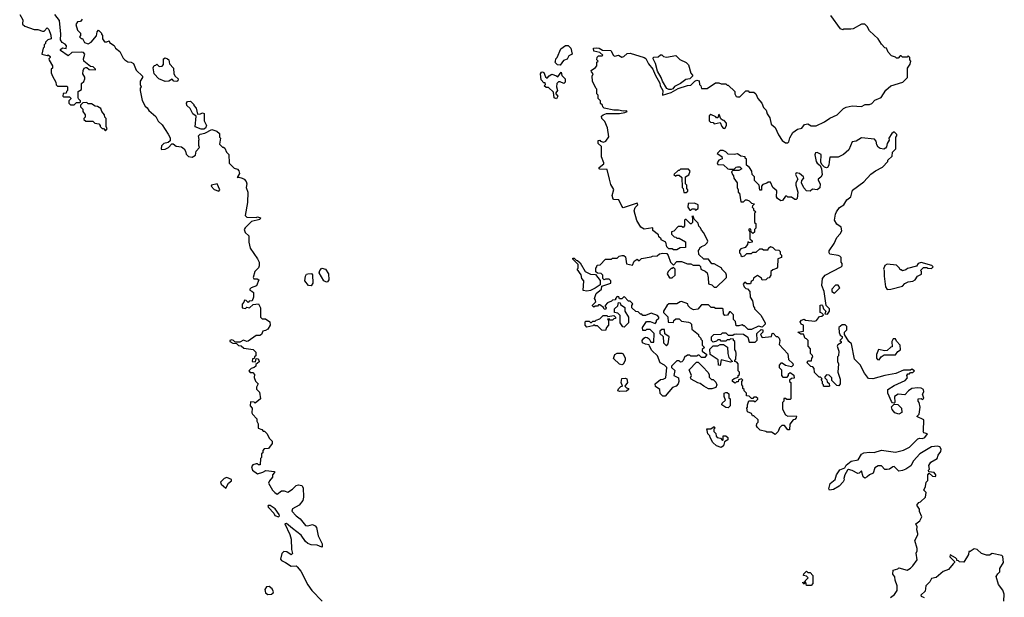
# Model space of a CAD drawing. Extents: x 2807299 to 2951576, y 860688 to 1033801.
# Tile 12 of 72: x 2913260 to 2921688, y 921048 to 925989. Entities that reach past the tile are written whole.
import ezdxf

# ---------------------------------------------------------------- set-up
doc = ezdxf.new("R2010")
doc.units = 0

msp = doc.modelspace()

# ---------------------------------------------------------------- linework, layer by layer
at = {"layer": '0CON10XD'}
for points in [[(2913260, 926035), (2913287, 925987), (2913285, 925950), (2913305, 925933.3), (2913385, 925906.7), (2913416.4, 925906.4), (2913455, 925890), (2913468.3, 925891.7), (2913495, 925920), (2913510, 925905), (2913527, 925857), (2913530, 925825), (2913501.7, 925818.3), (2913481.7, 925798.3), (2913480, 925785), (2913470, 925775), (2913470, 925755), (2913460, 925745), (2913450, 925695), (2913495, 925682.5), (2913505, 925690), (2913520, 925675), (2913520, 925665), (2913510, 925655), (2913513, 925643), (2913540, 925595), (2913540, 925575), (2913530, 925565), (2913530, 925535), (2913540, 925505), (2913570, 925455), (2913571.7, 925431.7), (2913585, 925420), (2913665, 925420), (2913670, 925415), (2913670, 925385), (2913660, 925375), (2913658.3, 925361.7), (2913631.7, 925358.3), (2913630, 925335), (2913635, 925330), (2913685, 925330), (2913698.3, 925318.3), (2913698.3, 925311.7), (2913680, 925295), (2913680, 925275), (2913695, 925260), (2913725, 925260), (2913745, 925280), (2913775, 925280), (2913780, 925285), (2913780, 925295), (2913763, 925313), (2913760, 925325), (2913760, 925375), (2913788.3, 925391.7), (2913790, 925445), (2913808.3, 925461.7), (2913817.5, 925485), (2913817, 925497), (2913800, 925525), (2913802.5, 925555), (2913812.5, 925575), (2913825, 925580), (2913835, 925580), (2913855, 925562.5), (2913910, 925560), (2913910, 925565), (2913890, 925585), (2913865, 925590), (2913810, 925635), (2913807.5, 925655), (2913816.7, 925695), (2913805, 925707.5), (2913785, 925712.5), (2913705, 925707.5), (2913675, 925680), (2913610, 925725), (2913610, 925735), (2913625, 925747.5), (2913658.3, 925741.7), (2913660, 925765), (2913649.3, 925779.3), (2913623.6, 925793.6), (2913608.3, 925818.3), (2913611.2, 925865), (2913601.7, 925981.7), (2913560, 926035)], [(2918602.5, 923265), (2918615, 923272.5), (2918631.7, 923271.7), (2918648.3, 923258.3), (2918661.7, 923231.7), (2918688.3, 923231.7), (2918690, 923305), (2918655, 923340), (2918625, 923340), (2918615, 923330), (2918595, 923330), (2918590, 923355), (2918625, 923407.5), (2918655, 923407.5), (2918698.3, 923391.7), (2918710, 923405), (2918711.7, 923418.3), (2918730, 923435), (2918730, 923445), (2918718.3, 923458.3), (2918665, 923477.5), (2918615, 923460), (2918595, 923460), (2918585, 923470), (2918575, 923470), (2918555, 923490), (2918533, 923493), (2918500, 923525), (2918500, 923545), (2918508.3, 923558.3), (2918485, 923580), (2918471.7, 923581.7), (2918435, 923620), (2918415, 923600), (2918395, 923600), (2918388.3, 923618.3), (2918375, 923620), (2918360, 923605), (2918358.3, 923591.7), (2918335, 923590), (2918325, 923580), (2918291.7, 923568.3), (2918270, 923545), (2918270, 923535), (2918280, 923525), (2918275, 923510), (2918261.7, 923511.7), (2918258.3, 923528.3), (2918225, 923550), (2918215, 923550), (2918205, 923540), (2918185, 923540), (2918175, 923530), (2918161.7, 923541.7), (2918161.7, 923548.3), (2918190, 923575), (2918187, 923597), (2918180, 923605), (2918193, 923647), (2918240, 923685), (2918241.7, 923708.3), (2918320, 923735), (2918320, 923755), (2918305, 923770), (2918275, 923770), (2918262.5, 923762.5), (2918250, 923775), (2918250, 923805), (2918238.3, 923818.3), (2918205, 923820), (2918191.7, 923831.7), (2918190, 923865), (2918200, 923875), (2918201.7, 923888.3), (2918228.3, 923891.7), (2918275, 923940), (2918325, 923940), (2918335, 923950), (2918375, 923950), (2918390, 923965), (2918415, 923972.5), (2918431.7, 923971.7), (2918445, 923960), (2918455, 923900), (2918505, 923890), (2918520, 923925), (2918545, 923940), (2918555, 923930), (2918565, 923930), (2918583, 923947), (2918665, 923960), (2918675, 923967.5), (2918715, 923970), (2918735, 923987.5), (2918765, 923992.5), (2918798.3, 923988.3), (2918811.7, 923971.7), (2918830, 923915), (2918855, 923890), (2918885, 923920), (2918925, 923920), (2918975, 923900), (2919005, 923900), (2919025, 923890), (2919075, 923890), (2919088.3, 923878.3), (2919090, 923855), (2919095, 923852.5), (2919128.3, 923838.3), (2919143.6, 923823.6), (2919152.5, 923785), (2919155, 923730), (2919185, 923720), (2919205, 923700), (2919225, 923700), (2919298.3, 923771.7), (2919310, 923785), (2919310, 923805), (2919305, 923820), (2919270, 923855), (2919270, 923865), (2919205, 923900), (2919185, 923900), (2919155, 923940), (2919115, 923940), (2919071.7, 923981.7), (2919070, 924015), (2919080, 924025), (2919081.7, 924038.3), (2919095, 924050), (2919125, 924060), (2919145, 924080), (2919150, 924095), (2919117, 924167), (2919095, 924190), (2919088.3, 924208.3), (2919071.7, 924221.7), (2919068.3, 924248.3), (2919031.7, 924281.7), (2919025, 924310), (2919012.5, 924305), (2919020, 924295), (2919020, 924255), (2919008.3, 924241.7), (2919001.7, 924241.7), (2918965, 924280), (2918955, 924280), (2918950, 924275), (2918950, 924225), (2918938.3, 924211.7), (2918925, 924220), (2918895, 924220), (2918858.3, 924181.7), (2918840, 924175), (2918840, 924155), (2918861.7, 924131.7), (2918875, 924130), (2918885, 924120), (2918905, 924120), (2918958.3, 924088.3), (2918958.3, 924041.7), (2918913, 924037), (2918885, 924020), (2918855, 924020), (2918845, 924030), (2918815, 924030), (2918800, 924045), (2918790, 924085), (2918750, 924105), (2918750, 924115), (2918731.7, 924131.7), (2918728.3, 924148.3), (2918680, 924185), (2918678.3, 924208.3), (2918606.4, 924196.4), (2918576.7, 924215), (2918542.3, 924272.3), (2918518.8, 924355), (2918526.7, 924383.3), (2918550, 924405), (2918545, 924420), (2918425, 924380), (2918413, 924393), (2918389.3, 924449.3), (2918345, 924450), (2918340, 924455), (2918332.5, 924485), (2918346.4, 924536.4), (2918318.3, 924578.3), (2918307.5, 924625), (2918289.3, 924709.3), (2918225, 924710), (2918220, 924715), (2918220, 924725), (2918260, 924755), (2918260, 924765), (2918240, 924815), (2918240, 924905), (2918211.7, 924931.7), (2918210, 924955), (2918225, 924960), (2918231.7, 924951.7), (2918257.5, 924942.5), (2918278.3, 924951.7), (2918303.6, 924986.4), (2918292.5, 925065), (2918268.3, 925118.3), (2918243, 925143), (2918240, 925165), (2918255, 925176.7), (2918283.9, 925186.1), (2918395, 925186.7), (2918440, 925195), (2918460, 925205), (2918455, 925210), (2918425, 925207.5), (2918385, 925216.7), (2918345, 925216.2), (2918263.6, 925233.6), (2918250, 925245), (2918248.3, 925258.3), (2918231.7, 925271.7), (2918230, 925295), (2918210, 925315), (2918210, 925345), (2918200, 925355), (2918200, 925395), (2918190, 925405), (2918163, 925463), (2918160, 925505), (2918167.5, 925525), (2918153, 925543), (2918152.5, 925555), (2918189.5, 925580.5), (2918200, 925595), (2918200, 925625), (2918210, 925635), (2918200, 925645), (2918201.7, 925668.3), (2918215, 925680), (2918245, 925680), (2918250, 925685), (2918225, 925710), (2918175, 925720), (2918170, 925745), (2918195, 925750), (2918220, 925745), (2918248.3, 925728.3), (2918320, 925725), (2918343.9, 925683.9), (2918355, 925677.5), (2918385, 925686.7), (2918415, 925670), (2918430, 925675), (2918458.3, 925701.7), (2918485, 925702.5), (2918605, 925667.5), (2918618.3, 925658.3), (2918642.7, 925612.7), (2918678.8, 925565), (2918698, 925518), (2918737.7, 925447.7), (2918742.9, 925422.9), (2918764.1, 925384.1), (2918762.5, 925342.5), (2918835, 925366.7), (2918895, 925401.2), (2918975, 925426.7), (2919005, 925430), (2919040, 925465), (2919055, 925472.5), (2919076.7, 925466.7), (2919080, 925435), (2919090, 925425), (2919095, 925400), (2919145, 925400), (2919215, 925450), (2919245, 925450), (2919265, 925440), (2919305, 925440), (2919315, 925430), (2919325, 925430), (2919380, 925375), (2919380, 925355), (2919393.3, 925333.3), (2919405, 925330), (2919425, 925330), (2919475, 925380), (2919495, 925380), (2919505, 925370), (2919545, 925370), (2919560, 925355), (2919577.5, 925315), (2919613.3, 925275), (2919627, 925237), (2919650, 925215), (2919656.7, 925185), (2919680.5, 925150.5), (2919691.2, 925095), (2919725.8, 925065.8), (2919754, 925005), (2919786.2, 924955), (2919815, 924936.2), (2919835, 924936.7), (2919844.1, 924945.9), (2919850.5, 924979.5), (2919876.5, 925023.5), (2919918.4, 925051.6), (2919955, 925062.9), (2919977.7, 925092.3), (2920005, 925098.4), (2920035, 925081.3), (2920078, 925082), (2920147.3, 925115), (2920195, 925146.3), (2920256.7, 925175), (2920311.5, 925228.5), (2920335, 925242.5), (2920385, 925253.8), (2920465, 925247.5), (2920496, 925264), (2920535, 925264.7), (2920555, 925272.9), (2920578.3, 925301.7), (2920633.3, 925325), (2920672.5, 925387.5), (2920717, 925423), (2920820, 925455), (2920857.5, 925495), (2920860, 925575), (2920881.7, 925608.3), (2920887.5, 925635), (2920880, 925645), (2920880, 925665), (2920865, 925680), (2920855, 925670), (2920815, 925670), (2920805, 925680), (2920795, 925680), (2920778.3, 925661.7), (2920765, 925660), (2920755, 925670), (2920721.7, 925681.7), (2920693, 925713), (2920680, 925745), (2920665, 925750), (2920635, 925780), (2920607.5, 925825), (2920532.5, 925895), (2920515, 925930), (2920495, 925950), (2920465, 925950), (2920395, 925912.5), (2920375, 925907.5), (2920315, 925907.5), (2920305, 925902.5), (2920285, 925910), (2920203.3, 926025)], [(2913796.1, 925993.9), (2913780, 925975), (2913755, 925970), (2913740.7, 925949.3), (2913755, 925900), (2913780, 925875), (2913780, 925855), (2913771.7, 925841.7), (2913785, 925830), (2913798.3, 925828.3), (2913813.6, 925793.6), (2913847, 925783), (2913873, 925797), (2913918.3, 925851.7), (2913923, 925887), (2913935, 925900), (2913960, 925875), (2913960, 925865), (2913970, 925855), (2913970, 925825), (2913985, 925800), (2914005, 925800), (2914025, 925810), (2914030, 925795), (2914069.3, 925769.3), (2914080, 925745), (2914116.4, 925716.4), (2914145, 925660), (2914160, 925645), (2914185, 925630), (2914215, 925626.2), (2914233.8, 925615), (2914257, 925557), (2914310, 925505), (2914310, 925495), (2914290, 925465), (2914290, 925435), (2914300, 925415), (2914290, 925405), (2914290, 925385), (2914308.3, 925298.3), (2914335, 925250), (2914352.5, 925235), (2914365, 925212.5), (2914425, 925160), (2914445, 925120), (2914479.3, 925089.3), (2914530.7, 925010.7), (2914549.3, 924979.3), (2914547, 924953), (2914531.7, 924938.3), (2914495, 924930), (2914475, 924910), (2914470, 924885), (2914475, 924880), (2914505, 924882.5), (2914533, 924897), (2914563, 924927), (2914575, 924927.5), (2914598.3, 924908.3), (2914645, 924902.5), (2914667.5, 924885), (2914680, 924865), (2914685, 924840), (2914705, 924820), (2914735, 924812.5), (2914765, 924830), (2914770, 924865), (2914800, 924895), (2914792.5, 924912.5), (2914792.5, 924955), (2914797.5, 924965), (2914790, 924995), (2914805, 925010), (2914845, 925017.5), (2914905, 925050), (2914947, 925037), (2914970, 925015), (2914970, 924985), (2914980, 924975), (2914970, 924925), (2914995, 924900), (2915005, 924900), (2915015, 924890), (2915030, 924855), (2915050, 924835), (2915053, 924763), (2915095, 924720), (2915125, 924710), (2915136, 924696), (2915140, 924675), (2915120, 924640), (2915135, 924642.5), (2915165, 924633.8), (2915182.5, 924625), (2915198.8, 924605), (2915203.3, 924585), (2915197.5, 924555), (2915213.3, 924515), (2915211.2, 924425), (2915190, 924315), (2915205, 924300), (2915285, 924297.5), (2915295, 924302.5), (2915320, 924295), (2915315, 924280), (2915245, 924262.5), (2915190.5, 924209.5), (2915182.5, 924195), (2915189.3, 924169.3), (2915221.7, 924141.7), (2915220, 924085), (2915233.3, 924035), (2915296.7, 923945), (2915308.8, 923915), (2915310, 923885), (2915303.6, 923866.4), (2915273.3, 923835), (2915257.5, 923785), (2915263.8, 923773.8)], [(2917885, 925600), (2917863, 925603), (2917840, 925625), (2917847, 925633), (2917850, 925655), (2917860, 925665), (2917890.5, 925739.5), (2917930.5, 925769.5), (2917955, 925767.5), (2917978, 925745), (2917990, 925695), (2917960.7, 925679.3), (2917945, 925652.5), (2917915, 925640), (2917885, 925600)], [(2918815, 925391.2), (2918800, 925400), (2918762.3, 925462.3), (2918751.2, 925495), (2918718.3, 925548.3), (2918701.2, 925615), (2918682.5, 925655), (2918685, 925670), (2918725, 925672.5), (2918745, 925690), (2918755, 925690), (2918770, 925675), (2918795, 925668.8), (2918875, 925682.5), (2918909.3, 925649.3), (2918963.8, 925623.8), (2918983.6, 925603.6), (2919003, 925533), (2919020, 925515), (2919020, 925505), (2918995, 925482.5), (2918961.7, 925478.3), (2918916.1, 925443.9), (2918865, 925416.7), (2918851.2, 925398.8), (2918835, 925393.3), (2918815, 925391.2)], [(2914605, 925460), (2914580, 925465), (2914565, 925480), (2914537, 925463), (2914505, 925460), (2914450, 925485), (2914410, 925525), (2914402.5, 925577.5), (2914411.7, 925598.3), (2914425, 925600), (2914435, 925610), (2914455, 925590), (2914478.3, 925591.7), (2914490, 925605), (2914490, 925655), (2914505, 925662.5), (2914525.8, 925655.8), (2914536.2, 925645), (2914543, 925613), (2914576.7, 925575), (2914580, 925525), (2914590, 925505), (2914616.2, 925485), (2914613.6, 925466.4), (2914605, 925460)], [(2917855, 925313.3), (2917835, 925320), (2917829.3, 925369.3), (2917785, 925410), (2917765, 925410), (2917750, 925425), (2917760, 925435), (2917758.3, 925448.3), (2917745, 925450), (2917722.5, 925475), (2917717.5, 925525), (2917725, 925540), (2917735, 925542.5), (2917746.4, 925536.4), (2917761.7, 925501.7), (2917775, 925490), (2917790.7, 925509.3), (2917815, 925522.5), (2917855, 925510), (2917865, 925500), (2917895, 925540), (2917901.7, 925511.7), (2917930, 925485), (2917930, 925455), (2917917, 925443), (2917885, 925457.5), (2917873, 925457), (2917857.5, 925445), (2917853.3, 925415), (2917863.3, 925385), (2917850, 925365), (2917850, 925355), (2917866.2, 925335), (2917855, 925313.3)], [(2913995, 925040), (2914010, 925055), (2914000, 925075), (2914000, 925145), (2913990, 925155), (2913987, 925177), (2913963, 925203), (2913955, 925230), (2913925, 925247.5), (2913905, 925250), (2913875, 925270), (2913845, 925270), (2913835, 925280), (2913801.7, 925278.3), (2913781.7, 925258.3), (2913780, 925245), (2913800, 925225), (2913800, 925205), (2913820, 925175), (2913820, 925155), (2913810, 925145), (2913810, 925135), (2913825, 925120), (2913885, 925120), (2913903, 925103), (2913938.3, 925098.3), (2913950, 925085), (2913950, 925075), (2913965, 925060), (2913978.3, 925058.3), (2913995, 925040)], [(2914835, 925053.3), (2914813.6, 925053.6), (2914761.7, 925071.7), (2914770, 925165), (2914742.5, 925185), (2914719.3, 925229.3), (2914690, 925255), (2914687.5, 925275), (2914695, 925290), (2914721.7, 925291.7), (2914750, 925265), (2914750, 925255), (2914771.7, 925231.7), (2914781.7, 925181.7), (2914807, 925183), (2914825, 925192.5), (2914838.3, 925188.3), (2914840, 925125), (2914860, 925085), (2914849.3, 925060.7), (2914835, 925053.3)], [(2919295, 925060), (2919310, 925085), (2919310, 925105), (2919288.3, 925128.3), (2919275, 925130), (2919261.7, 925141.7), (2919248.3, 925178.3), (2919240, 925175), (2919235, 925150), (2919225, 925150), (2919218.3, 925158.3), (2919175, 925177.5), (2919161.7, 925168.3), (2919160, 925125), (2919171.7, 925111.7), (2919195, 925110), (2919205, 925100), (2919255, 925110), (2919270, 925075), (2919281.7, 925061.7), (2919295, 925060)], [(2920300.7, 923379.3), (2920270, 923355), (2920273, 923313), (2920281.7, 923291.7), (2920298.3, 923278.3), (2920300, 923265), (2920280, 923245), (2920290, 923235), (2920290, 923225), (2920263.6, 923206.4), (2920257.5, 923195), (2920272.5, 923155), (2920267, 923113), (2920260, 923105), (2920260, 923065), (2920267.5, 923045), (2920263.3, 922975), (2920283.8, 922915), (2920282.5, 922875), (2920271.7, 922858.3), (2920255, 922860), (2920211.7, 922901.7), (2920210, 922925), (2920188.3, 922948.3), (2920165, 922950), (2920150, 922935), (2920150, 922925), (2920168.3, 922908.3), (2920171.7, 922891.7), (2920188.3, 922878.3), (2920190, 922855), (2920185, 922850), (2920145, 922850), (2920140, 922855), (2920140, 922865), (2920130, 922875), (2920130, 922895), (2920120, 922905), (2920128.3, 922918.3), (2920115, 922930), (2920101.7, 922931.7), (2920061.7, 922971.7), (2920060, 923005), (2920048.3, 923018.3), (2920031.7, 923021.7), (2920000, 923055), (2920005, 923070), (2920038.3, 923071.7), (2920040, 923095), (2920050, 923105), (2920047, 923117), (2920030, 923135), (2920030, 923175), (2920010, 923195), (2920010, 923245), (2919995, 923260), (2919981.7, 923261.7), (2919968.3, 923298.3), (2919945, 923300), (2919920, 923315), (2919970, 923325), (2919970, 923375), (2919950, 923385), (2919940, 923405), (2919951.7, 923418.3), (2919975, 923427.5), (2919985, 923420), (2920065, 923410), (2920080, 923415), (2920105, 923450), (2920127, 923453), (2920140, 923465), (2920125, 923480), (2920110, 923485), (2920111.7, 923548.3), (2920125, 923550), (2920130, 923545), (2920140, 923515), (2920160, 923495), (2920151.7, 923471.7), (2920175, 923470), (2920190, 923495), (2920190, 923515), (2920162.5, 923545), (2920146.7, 923665), (2920126.7, 923715), (2920130, 923775), (2920155, 923802.5), (2920290, 923875), (2920300, 923885), (2920300, 923905), (2920292.5, 923915), (2920290, 923955), (2920280, 923965), (2920265, 923972.5), (2920193, 923983), (2920187.5, 923995), (2920188.3, 924011.7), (2920232.5, 924075), (2920253, 924127), (2920283, 924157), (2920296.4, 924183.6), (2920290, 924215), (2920255, 924240), (2920233, 924273), (2920243, 924327), (2920252.5, 924345), (2920277, 924383), (2920313, 924407), (2920340.7, 924449.3), (2920372.5, 924475), (2920388.3, 924531.7), (2920485, 924602.5), (2920545, 924667.5), (2920583.8, 924696.2), (2920645, 924727.5), (2920690, 924775), (2920691.7, 924788.3), (2920728.3, 924821.7), (2920730, 924855), (2920760, 924885), (2920760, 924985), (2920767.5, 924995), (2920767, 925007), (2920745, 925030), (2920723.6, 925016.4), (2920700, 924975), (2920701.7, 924958.3), (2920685, 924930), (2920678.8, 924901.2), (2920670.8, 924889.2), (2920655, 924881.2), (2920626.2, 924886.2), (2920608.7, 924898.7), (2920597.5, 924917.5), (2920590.7, 924950.7), (2920576.1, 924966.1), (2920465, 924980), (2920419.9, 924950.1), (2920385, 924943.3), (2920356.7, 924875), (2920310, 924835), (2920266.4, 924813.6), (2920195, 924813.3), (2920187.8, 924772.2), (2920185.3, 924744.7), (2920175, 924725.5), (2920165, 924721.5), (2920147.6, 924727.6), (2920127.7, 924747.7), (2920118, 924768), (2920120, 924835), (2920085, 924853.3), (2920070.7, 924849.3), (2920065.9, 924834.1), (2920076.8, 924775), (2920085, 924761.1), (2920111.5, 924741.5), (2920124, 924714), (2920127.7, 924662.3), (2920118.1, 924641.9), (2920095.6, 924625), (2920093.6, 924616.4), (2920112.4, 924585), (2920108.7, 924551.3), (2920085, 924532.9), (2920045, 924538.6), (2920025, 924521.8), (2919995.7, 924525.7), (2919971.2, 924551.2), (2919951.9, 924595), (2919955.4, 924615), (2919972.9, 924635), (2919967.8, 924645), (2919935.7, 924675), (2919905, 924680), (2919900, 924665), (2919920, 924625), (2919903.8, 924595), (2919903.9, 924573.9), (2919920, 924515), (2919915, 924460), (2919905, 924450), (2919895, 924450), (2919865, 924470), (2919835, 924470), (2919825, 924480), (2919815, 924480), (2919788.3, 924441.7), (2919775, 924440), (2919745, 924460), (2919737.5, 924475), (2919740, 924525), (2919707.5, 924555), (2919685, 924600), (2919665, 924600), (2919655, 924590), (2919621.7, 924578.3), (2919610, 924565), (2919608.3, 924531.7), (2919595, 924530), (2919590, 924575), (2919550, 924615), (2919550, 924645), (2919530, 924665), (2919527.5, 924695), (2919507.5, 924725), (2919480, 924745), (2919480, 924795), (2919470, 924805), (2919470, 924815), (2919433, 924823), (2919405, 924842.5), (2919375, 924837.5), (2919325, 924840), (2919305, 924860), (2919281.7, 924871.7), (2919258.3, 924871.7), (2919250, 924865), (2919230, 924845), (2919269.3, 924819.3), (2919271.7, 924798.3), (2919243.6, 924786.4), (2919230, 924765), (2919235, 924750), (2919285, 924747.5), (2919320, 924715), (2919335, 924710), (2919375, 924710), (2919393, 924727), (2919405, 924730), (2919425, 924730), (2919440, 924715), (2919415, 924700), (2919365, 924700), (2919352.5, 924687.5), (2919360, 924665), (2919370, 924655), (2919373, 924633), (2919400, 924595), (2919400, 924555), (2919410, 924535), (2919410, 924515), (2919420, 924505), (2919431.7, 924431.7), (2919455, 924430), (2919473, 924447), (2919485, 924447.5), (2919505, 924440), (2919525, 924420), (2919550, 924415), (2919531.7, 924398.3), (2919530, 924385), (2919540, 924375), (2919541.7, 924361.7), (2919560, 924345), (2919550, 924335), (2919550, 924255), (2919560, 924245), (2919560, 924205), (2919550, 924195), (2919548.3, 924171.7), (2919535, 924160), (2919520, 924175), (2919518.3, 924198.3), (2919505, 924200), (2919500, 924195), (2919500, 924185), (2919510, 924175), (2919510, 924115), (2919528.3, 924098.3), (2919530, 924085), (2919505, 924080), (2919491.7, 924088.3), (2919490, 924065), (2919468.3, 924041.7), (2919431.7, 924028.3), (2919420, 924015), (2919420, 923995), (2919430, 923985), (2919431.7, 923971.7), (2919445, 923962.5), (2919465, 923970), (2919485, 923990), (2919525, 923990), (2919535, 924000), (2919565, 924000), (2919595, 924030), (2919615, 924030), (2919625, 924020), (2919665, 924020), (2919670, 924035), (2919685, 924050), (2919705, 924040), (2919725, 924020), (2919758.3, 924018.3), (2919770, 924005), (2919770, 923985), (2919780, 923975), (2919780, 923955), (2919750, 923945), (2919747, 923873), (2919738.3, 923861.7), (2919705, 923850), (2919690, 923835), (2919690, 923805), (2919675, 923780), (2919661.7, 923778.3), (2919647, 923763), (2919615, 923760), (2919608.3, 923778.3), (2919575, 923800), (2919541.7, 923778.3), (2919538.3, 923761.7), (2919521.7, 923748.3), (2919515, 923730), (2919485, 923730), (2919475, 923740), (2919465, 923740), (2919453, 923727), (2919460, 923705), (2919475, 923690), (2919488.3, 923688.3), (2919510, 923665), (2919512.5, 923615), (2919532.5, 923585), (2919540, 923535), (2919550, 923525), (2919550, 923515), (2919603, 923463), (2919640, 923395), (2919640, 923385), (2919615, 923360), (2919585, 923367.5), (2919525, 923340), (2919495, 923340), (2919465, 923370), (2919455, 923370), (2919445, 923380), (2919415, 923370), (2919391.7, 923371.7), (2919387, 923407), (2919370, 923425), (2919370, 923465), (2919345, 923490), (2919335, 923490), (2919318.3, 923461.7), (2919295, 923460), (2919283, 923473), (2919280, 923515), (2919275, 923520), (2919215, 923520), (2919205, 923527.5), (2919178.3, 923528.3), (2919155, 923550), (2919095, 923550), (2919065, 923512.5), (2919028.3, 923508.3), (2919001.7, 923521.7), (2918981.7, 923541.7), (2918978.3, 923558.3), (2918925, 923577.5), (2918913, 923577), (2918885, 923560), (2918815, 923557.5), (2918801.7, 923548.3), (2918770, 923495), (2918770, 923485), (2918807, 923447), (2918811.7, 923401.7), (2918855, 923400), (2918860, 923415), (2918875, 923430), (2918905, 923430), (2918925, 923410), (2918985, 923402.5), (2919000, 923395), (2919010, 923385), (2919011.7, 923341.7), (2919070, 923295), (2919070, 923285), (2919090, 923265), (2919090, 923255), (2919100, 923245), (2919100, 923205), (2919120, 923185), (2919101.7, 923168.3), (2919100, 923155), (2919140, 923125), (2919125, 923100), (2919095, 923100), (2919075, 923120), (2919065, 923120), (2919055, 923110), (2919005, 923110), (2918995, 923120), (2918975, 923120), (2918965, 923110), (2918951.7, 923108.3), (2918940, 923075), (2918928.3, 923061.7), (2918915, 923060), (2918905, 923070), (2918885, 923070), (2918875, 923062.5), (2918840, 923025), (2918840, 923015), (2918867, 922987), (2918860, 922945), (2918897.5, 922925), (2918902.5, 922895), (2918896.7, 922875), (2918880, 922855), (2918847, 922843), (2918785, 922770), (2918765, 922770), (2918741.7, 922791.7), (2918740, 922825), (2918701.7, 922851.7), (2918700, 922875), (2918745, 922910), (2918767, 922913), (2918790, 922925), (2918800, 923015), (2918780, 923035), (2918742.5, 923055), (2918720, 923115), (2918670.7, 923160.7), (2918650, 923195), (2918648.3, 923208.3), (2918615, 923212.5), (2918590, 923225), (2918587.5, 923245), (2918602.5, 923265)], [(2918965, 924510), (2918978.3, 924521.7), (2918980, 924535), (2918970, 924545), (2918970, 924575), (2918960, 924585), (2918960, 924645), (2918988.3, 924661.7), (2919000, 924695), (2918985, 924710), (2918915, 924710), (2918905, 924700), (2918895, 924700), (2918860, 924665), (2918875, 924650), (2918885, 924660), (2918905, 924660), (2918928.3, 924638.3), (2918930, 924555), (2918940, 924545), (2918945, 924510), (2918965, 924510)], [(2914965, 924522.5), (2914972.5, 924535), (2914950, 924585), (2914902.5, 924575), (2914900, 924565), (2914925, 924537.5), (2914965, 924522.5)], [(2919045, 924360), (2919067.5, 924375), (2919066.4, 924406.4), (2919035, 924420), (2918981.7, 924418.3), (2918980, 924385), (2918995, 924360), (2919005, 924360), (2919015, 924370), (2919035, 924370), (2919045, 924360)], [(2918115, 923666.7), (2918082.5, 923672.5), (2918087.5, 923755), (2918072.5, 923775), (2918067, 923807), (2918032.5, 923855), (2918040, 923865), (2918040, 923895), (2917995, 923940), (2917995, 923950), (2918005, 923950), (2918021.7, 923931.7), (2918035, 923930), (2918058.3, 923908.3), (2918100, 923835), (2918145, 923812.5), (2918188.3, 923808.3), (2918228.3, 923758.3), (2918228.3, 923721.7), (2918187, 923693), (2918145, 923673.3), (2918115, 923666.7)], [(2920685, 923682.5), (2920715, 923683.8), (2920815, 923710), (2920837, 923733), (2920865, 923747.5), (2920905, 923753.3), (2920925, 923762.5), (2920943.6, 923796.4), (2920978.3, 923811.7), (2920980, 923835), (2920970, 923845), (2920995, 923870), (2921025, 923870), (2921033, 923863), (2921065, 923860), (2921080, 923875), (2921067, 923887), (2920975, 923912.5), (2920950, 923905), (2920935, 923880), (2920858.3, 923861.7), (2920845, 923850), (2920815, 923840), (2920805, 923850), (2920795, 923850), (2920790, 923865), (2920765, 923890), (2920685, 923897.5), (2920665, 923887.5), (2920653.3, 923855), (2920660, 923845), (2920660, 923795), (2920672, 923705), (2920685, 923682.5)], [(2915885, 923744.4), (2915863.3, 923755), (2915823.3, 923825), (2915828, 923845), (2915845, 923862.5), (2915877.5, 923855), (2915902.5, 923815), (2915905, 923762.5), (2915895, 923748), (2915885, 923744.4)], [(2918845, 923780), (2918870, 923805), (2918870, 923855), (2918855, 923870), (2918845, 923860), (2918835, 923860), (2918810, 923835), (2918802.5, 923815), (2918821.7, 923781.7), (2918845, 923780)], [(2915263.8, 923773.8), (2915293, 923773), (2915306.7, 923765), (2915286.4, 923713.6), (2915240, 923695), (2915230, 923685), (2915230, 923675), (2915248.3, 923668.3), (2915260, 923655), (2915260, 923615), (2915250, 923585), (2915225, 923580), (2915215, 923570), (2915198.3, 923588.3), (2915185, 923590), (2915178.3, 923571.7), (2915163, 923557), (2915163, 923523), (2915191.7, 923518.3), (2915205, 923530), (2915227, 923523), (2915258.3, 923551.7), (2915305, 923560), (2915322.5, 923525), (2915320, 923445), (2915335, 923430), (2915365, 923430), (2915400, 923405), (2915402.5, 923375), (2915385, 923342.5), (2915365, 923330), (2915340, 923325), (2915330, 923295), (2915315, 923287.5), (2915283, 923287), (2915215, 923240), (2915205, 923237.5), (2915175, 923246.7), (2915145, 923230), (2915105, 923230), (2915090, 923245), (2915075, 923250), (2915060, 923245), (2915060, 923235), (2915085, 923222.5), (2915115, 923220), (2915131.7, 923201.7), (2915155, 923200), (2915178.3, 923178.3), (2915257, 923167), (2915280, 923145), (2915280, 923115), (2915270, 923105), (2915268.3, 923091.7), (2915251.7, 923088.3), (2915250, 923065), (2915278.3, 923061.7), (2915285, 923090), (2915298.3, 923088.3), (2915307, 923077), (2915308.3, 923061.7), (2915281.7, 923038.3), (2915280, 923025), (2915267, 923013), (2915240, 923005), (2915220, 922985), (2915231.7, 922971.7), (2915255, 922970), (2915270, 922955), (2915268.3, 922928.3), (2915278.3, 922898.3), (2915300, 922875), (2915287.5, 922845), (2915288.3, 922828.3), (2915311.7, 922801.7), (2915320, 922745), (2915275, 922710), (2915267, 922717), (2915235, 922720), (2915232.5, 922685), (2915250, 922665), (2915247.5, 922625), (2915252.5, 922615), (2915290, 922575), (2915290, 922555), (2915301.7, 922531.7), (2915300, 922495), (2915332.5, 922482.5), (2915345, 922470), (2915355, 922470), (2915377.5, 922445), (2915395, 922410), (2915420, 922385), (2915420, 922365), (2915388.3, 922321.7), (2915353, 922317), (2915340, 922305), (2915340, 922285), (2915330, 922275), (2915330, 922245), (2915320, 922235), (2915318.3, 922181.7), (2915305, 922180), (2915295, 922190), (2915285, 922190), (2915255, 922180), (2915243.6, 922163.6), (2915253.8, 922135), (2915295, 922104.4), (2915341.7, 922118.3), (2915367, 922133), (2915440, 922125), (2915440, 922115), (2915422.5, 922095), (2915422.5, 922075), (2915397.5, 922045), (2915390, 922025), (2915422.5, 921965), (2915443.6, 921943.6), (2915465, 921930), (2915501.7, 921958.3), (2915525, 921957.5), (2915555, 921946.7), (2915595, 921972.5), (2915625, 922002.9), (2915645, 922011.1), (2915675, 922005.7), (2915685.6, 921985), (2915689.4, 921905), (2915682.5, 921875), (2915651.4, 921835), (2915596.1, 921803.9), (2915590, 921785), (2915625.8, 921745.8), (2915659.7, 921719.7), (2915705, 921663.3), (2915725, 921658.8), (2915765, 921670.8), (2915790.3, 921660.3), (2915799.4, 921645), (2915813.6, 921573.6), (2915848, 921505), (2915849.3, 921480.7), (2915845, 921477.5), (2915805, 921494.3), (2915755, 921495.8), (2915725, 921508), (2915706.2, 921525), (2915669.5, 921579.5), (2915595.9, 921635.9), (2915545, 921680), (2915530, 921675), (2915572.5, 921585), (2915582.5, 921545), (2915587, 921457), (2915596.4, 921423.6), (2915585, 921412.5), (2915547.7, 921437.7), (2915520.9, 921439.1), (2915505, 921423.3), (2915493.3, 921373.3), (2915501.8, 921361.8), (2915536.5, 921346.5), (2915585, 921314), (2915625, 921317.5), (2915635, 921307.5), (2915665, 921272.5), (2915726, 921155), (2915760, 921105), (2915849.2, 921015)], [(2915755, 923712.9), (2915731.2, 923715), (2915700.5, 923755), (2915705, 923796.7), (2915715, 923812), (2915725, 923815.8), (2915757.5, 923817.5), (2915766.4, 923806.4), (2915769.2, 923735), (2915755, 923712.9)], [(2920235, 923650), (2920280, 923695), (2920265, 923717.5), (2920241.7, 923718.3), (2920210, 923685), (2920210, 923665), (2920235, 923650)], [(2918435, 923360), (2918421.7, 923361.7), (2918400, 923395), (2918398.3, 923458.3), (2918378.3, 923478.3), (2918350, 923485), (2918350, 923515), (2918378.3, 923541.7), (2918385, 923570), (2918398.3, 923568.3), (2918401.7, 923551.7), (2918438.3, 923528.3), (2918440, 923495), (2918470, 923445), (2918470, 923395), (2918435, 923360)], [(2918275, 923330), (2918243, 923333), (2918205, 923370), (2918185, 923370), (2918175, 923380), (2918165, 923370), (2918115, 923360), (2918100, 923375), (2918100, 923405), (2918105, 923410), (2918135, 923410), (2918145, 923400), (2918155, 923400), (2918165, 923410), (2918185, 923410), (2918195, 923420), (2918225, 923430), (2918255, 923460), (2918285, 923460), (2918295, 923450), (2918345, 923460), (2918360, 923445), (2918358.3, 923431.7), (2918345, 923430), (2918335, 923420), (2918315, 923420), (2918305, 923430), (2918291.7, 923428.3), (2918300, 923415), (2918300, 923375), (2918283, 923357), (2918275, 923330)], [(2918795, 923200), (2918810, 923215), (2918820, 923275), (2918781.7, 923301.7), (2918778.3, 923338.3), (2918755, 923340), (2918740, 923325), (2918740, 923305), (2918768.3, 923278.3), (2918770, 923225), (2918795, 923200)], [(2919725, 922440), (2919695, 922460), (2919655, 922460), (2919647.5, 922467.5), (2919598.3, 922478.3), (2919575, 922500), (2919567.5, 922515), (2919570, 922535), (2919580, 922545), (2919580, 922565), (2919545, 922600), (2919531.7, 922601.7), (2919525, 922620), (2919490, 922635), (2919482.5, 922665), (2919490, 922675), (2919490, 922695), (2919501.7, 922728.3), (2919545, 922730), (2919555, 922720), (2919578.3, 922741.7), (2919578.3, 922748.3), (2919565, 922760), (2919545, 922760), (2919535, 922750), (2919525, 922750), (2919505, 922770), (2919481.7, 922771.7), (2919480, 922795), (2919460, 922815), (2919460, 922825), (2919450, 922835), (2919450, 922855), (2919440, 922865), (2919440, 922895), (2919450, 922905), (2919438.3, 922918.3), (2919411.7, 922908.3), (2919408.3, 922891.7), (2919395, 922890), (2919385, 922880), (2919360, 922895), (2919361.7, 922908.3), (2919375, 922920), (2919408.3, 922931.7), (2919410, 922945), (2919420, 922955), (2919420, 922975), (2919410, 922985), (2919410, 923045), (2919398.3, 923058.3), (2919380, 923065), (2919380, 923075), (2919390, 923085), (2919392.5, 923135), (2919390, 923155), (2919380, 923165), (2919380, 923235), (2919370, 923245), (2919370, 923255), (2919345, 923260), (2919335, 923250), (2919315, 923250), (2919305, 923240), (2919265, 923240), (2919255, 923250), (2919235, 923250), (2919225, 923240), (2919195, 923230), (2919180, 923245), (2919180, 923275), (2919202.5, 923297.5), (2919265, 923300), (2919275, 923310), (2919305, 923310), (2919325, 923290), (2919365, 923290), (2919375, 923300), (2919395, 923302.5), (2919455, 923300), (2919493.3, 923273.3), (2919505, 923230), (2919555, 923230), (2919571.7, 923248.3), (2919570, 923305), (2919605, 923340), (2919620, 923335), (2919620, 923315), (2919600, 923295), (2919615, 923270), (2919695, 923280), (2919700, 923305), (2919708.3, 923308.3), (2919735, 923280), (2919745, 923280), (2919760, 923265), (2919767.5, 923245), (2919761.7, 923211.7), (2919835, 923130), (2919841.7, 923081.7), (2919877, 923047), (2919880, 923035), (2919865, 923020), (2919815, 923030), (2919785, 923050), (2919775, 923050), (2919760, 923035), (2919760, 923015), (2919780, 922995), (2919780, 922945), (2919791.7, 922931.7), (2919828.3, 922931.7), (2919840, 922945), (2919841.7, 922958.3), (2919855, 922970), (2919887, 922947), (2919888.3, 922921.7), (2919865, 922920), (2919850, 922905), (2919850, 922895), (2919860, 922885), (2919860.7, 922789.3), (2919860, 922745), (2919855, 922740), (2919825, 922740), (2919815, 922750), (2919801.7, 922748.3), (2919800, 922725), (2919790, 922715), (2919788.3, 922658.3), (2919815, 922607.5), (2919835, 922597.5), (2919905, 922600), (2919910, 922595), (2919907, 922583), (2919895, 922570), (2919880, 922565), (2919851.7, 922528.3), (2919848.3, 922481.7), (2919835, 922480), (2919807, 922517), (2919783, 922517), (2919763, 922497), (2919752.5, 922465), (2919725, 922440)], [(2920713.3, 921046.7), (2920747.7, 921072.3), (2920770, 921105), (2920770, 921145), (2920752.5, 921195), (2920751.7, 921221.7), (2920732.5, 921245), (2920735, 921280), (2920775, 921290), (2920785, 921300), (2920855, 921280), (2920885, 921297.5), (2920905, 921317.5), (2920941.7, 921368.3), (2920933.3, 921425), (2920942.5, 921445), (2920942.5, 921465), (2920922.5, 921535), (2920947, 921583), (2920947.5, 921595), (2920937.5, 921625), (2920941.7, 921651.7), (2920930, 921675), (2920965, 921702.5), (2920982.5, 921735), (2920963, 921783), (2920961.7, 921801.7), (2920940, 921835), (2920955, 921860), (2920970, 921865), (2921012.5, 921905), (2921017.5, 921945), (2921000, 921965), (2921012.5, 921995), (2921018.3, 922031.7), (2921031.7, 922048.3), (2921033, 922097), (2921045, 922110), (2921073.8, 922083.8), (2921095, 922080), (2921100, 922085), (2921101.2, 922095), (2921085.8, 922115.8), (2921041.7, 922121.7), (2921040, 922135), (2921047.5, 922145), (2921042.5, 922175), (2921060, 922205), (2921112.5, 922235), (2921120, 922265), (2921143.8, 922295), (2921148, 922315), (2921135, 922334), (2921115, 922341.4), (2921064.3, 922335.7), (2920964.7, 922275.3), (2920910, 922215), (2920887.7, 922172.3), (2920845, 922143.3), (2920815, 922132.5), (2920785, 922127.5), (2920745, 922166.2), (2920732.5, 922165), (2920705, 922143.3), (2920685, 922140), (2920665, 922142.5), (2920635, 922172.5), (2920607, 922173), (2920580, 922155), (2920565, 922110), (2920533, 922097), (2920515, 922077.5), (2920495, 922067.5), (2920478.3, 922078.3), (2920465, 922130), (2920445, 922110), (2920435, 922107.5), (2920385, 922133.8), (2920355, 922140), (2920344.1, 922135.9), (2920323.3, 922095), (2920313.3, 922065), (2920317, 922053), (2920307.5, 922035), (2920275, 921998.8), (2920225, 921969.2), (2920190, 921965), (2920186.2, 921975), (2920197.3, 922022.7), (2920238.8, 922055), (2920251.2, 922095), (2920280.5, 922139.5), (2920322.5, 922155), (2920335, 922177.5), (2920376.4, 922213.6), (2920436.1, 922223.9), (2920465, 922272.5), (2920485, 922282.5), (2920535, 922290), (2920575, 922287.5), (2920635, 922306.7), (2920755, 922290.8), (2920825, 922306.2), (2920875, 922333.3), (2920946, 922404), (2920965, 922410), (2920986.4, 922406.4), (2921006.2, 922415), (2921030, 922445), (2921000, 922455), (2920992.5, 922465), (2920997, 922473), (2921000, 922565), (2920940, 922595), (2920960, 922615), (2920967.5, 922675), (2920960, 922715), (2920950, 922725), (2920950, 922745), (2920975, 922750), (2920985, 922740), (2920998.3, 922751.7), (2920987.5, 922785), (2920997.5, 922805), (2920996.4, 922826.4), (2920977, 922837), (2920945, 922840), (2920895, 922833.3), (2920867.5, 922815), (2920835, 922780), (2920780, 922785), (2920747.5, 922765), (2920750, 922715), (2920745, 922710), (2920731.7, 922711.7), (2920723, 922723), (2920690, 922795), (2920690, 922825), (2920745, 922860), (2920838.3, 922901.7), (2920857.5, 922925), (2920852.5, 922945), (2920861.7, 922958.3), (2920875, 922960), (2920885, 922970), (2920905, 922970), (2920920, 922985), (2920895, 923000), (2920885, 922990), (2920825, 922990), (2920758.3, 922961.7), (2920665, 922946), (2920563, 922917), (2920525, 922919.6), (2920490, 922965), (2920455, 923037.5), (2920406.2, 923086.2), (2920380, 923215), (2920356.4, 923236.4), (2920320, 923295), (2920320, 923315), (2920340, 923335), (2920338.8, 923365), (2920325, 923377.5), (2920300.7, 923379.3)], [(2920615, 923080), (2920633.6, 923106.4), (2920658.3, 923121.7), (2920755, 923123.3), (2920775, 923150), (2920800, 923165), (2920797.5, 923205), (2920765, 923240), (2920755, 923260), (2920735, 923260), (2920723.6, 923236.4), (2920728.3, 923191.7), (2920715, 923187.5), (2920685, 923160), (2920665, 923157.5), (2920611.7, 923168.3), (2920592.5, 923125), (2920592.5, 923095), (2920601.7, 923081.7), (2920615, 923080)], [(2919255, 923030), (2919240, 923035), (2919238.3, 923078.3), (2919170, 923125), (2919168.3, 923171.7), (2919195, 923200), (2919235, 923200), (2919255, 923210), (2919285, 923210), (2919318.3, 923188.3), (2919320, 923135), (2919328.3, 923098.3), (2919360, 923065), (2919345, 923060), (2919265, 923080), (2919255, 923030)], [(2918415, 923037.5), (2918395, 923042.5), (2918341.7, 923091.7), (2918353.6, 923126.4), (2918375, 923137.5), (2918415, 923137.5), (2918425, 923130), (2918442.5, 923095), (2918442.5, 923075), (2918425, 923042.5), (2918415, 923037.5)], [(2919185, 922830), (2919155, 922832.5), (2919115, 922853.3), (2919085, 922877.5), (2919065, 922882.5), (2919007.5, 922915), (2919002.5, 922925), (2919010, 922945), (2918990, 922995), (2919051.7, 923058.3), (2919068.3, 923058.3), (2919108.3, 923018.3), (2919150, 922975), (2919160, 922955), (2919161.7, 922931.7), (2919181.7, 922911.7), (2919195, 922910), (2919217, 922887), (2919227.5, 922865), (2919218.3, 922841.7), (2919185, 922830)], [(2918395, 922807.5), (2918380, 922815), (2918385, 922830), (2918405, 922850), (2918420, 922855), (2918407.5, 922885), (2918415, 922920), (2918445, 922922.5), (2918457, 922917), (2918462.5, 922885), (2918440, 922855), (2918455, 922840), (2918470, 922835), (2918470, 922825), (2918455, 922810), (2918395, 922807.5)], [(2919325, 922670), (2919305, 922672.5), (2919270, 922695), (2919271.7, 922708.3), (2919300, 922735), (2919290, 922765), (2919290, 922795), (2919305, 922800), (2919315, 922800), (2919328.3, 922788.3), (2919330, 922755), (2919340, 922745), (2919340, 922685), (2919325, 922670)], [(2920785, 922613.3), (2920750, 922625), (2920727.5, 922655), (2920723, 922677), (2920745, 922700), (2920777, 922697), (2920807.5, 922665), (2920811.7, 922628.3), (2920785, 922613.3)], [(2919265, 922330), (2919225, 922342.5), (2919193.6, 922373.6), (2919170, 922415), (2919168.3, 922428.3), (2919150, 922445), (2919141.7, 922488.3), (2919175, 922490), (2919205, 922510), (2919210, 922495), (2919200, 922485), (2919200, 922465), (2919218.3, 922448.3), (2919220, 922425), (2919230, 922415), (2919258.3, 922408.3), (2919275, 922390), (2919280, 922395), (2919281.7, 922428.3), (2919305, 922430), (2919320, 922415), (2919320, 922395), (2919291.7, 922378.3), (2919283.3, 922345), (2919265, 922330)], [(2915025, 921982.5), (2915046.7, 922023.3), (2915072.5, 922045), (2915072.5, 922055), (2915033.9, 922073.9), (2915008.8, 922065), (2914978.3, 922031.7), (2914985, 922016.2), (2915025, 921982.5)], [(2915475, 921737.5), (2915482.5, 921745), (2915480, 921755), (2915445.5, 921805.5), (2915405, 921833.3), (2915387, 921833), (2915384, 921825), (2915390, 921815), (2915436.2, 921766.2), (2915445, 921747.5), (2915475, 921737.5)], [(2921682.5, 921015), (2921687.5, 921075), (2921675, 921110), (2921638.3, 921158.3), (2921617.5, 921225), (2921630.7, 921249.3), (2921650, 921265), (2921650, 921295), (2921680, 921345), (2921676.1, 921396.1), (2921666, 921406), (2921585, 921422.5), (2921561.7, 921408.3), (2921535, 921407.5), (2921493, 921423), (2921455, 921457.5), (2921428.3, 921461.7), (2921395, 921440), (2921385, 921440), (2921380, 921415), (2921341.7, 921348.3), (2921305, 921350), (2921295, 921360), (2921281.7, 921361.7), (2921280, 921375), (2921270, 921385), (2921225, 921410), (2921220, 921395), (2921260, 921355), (2921260, 921345), (2921250, 921335), (2921210, 921285), (2921165, 921267.5), (2921105, 921217.5), (2921065, 921210), (2921051.2, 921178.8), (2921016.7, 921145), (2921008.9, 921101.1), (2920973.3, 921065), (2920976.7, 921056.7), (2921002.5, 921045)], [(2920035, 921150), (2919995, 921150), (2919988.3, 921178.3), (2919980, 921180), (2919975, 921160), (2919960, 921175), (2919980, 921180), (2919981.7, 921188.3), (2920010, 921215), (2919995, 921230), (2919970, 921235), (2919971.7, 921248.3), (2919995, 921270), (2920005, 921260), (2920025, 921260), (2920050, 921235), (2920050, 921165), (2920035, 921150)], [(2915385, 921073.1), (2915415, 921074.2), (2915428.8, 921085), (2915431.2, 921095), (2915420.5, 921120.5), (2915395, 921138.8), (2915372.7, 921137.3), (2915357.1, 921115), (2915364.4, 921085), (2915385, 921073.1)]]:
    msp.add_lwpolyline(points, dxfattribs=at)

doc.saveas('drawing.dxf')
